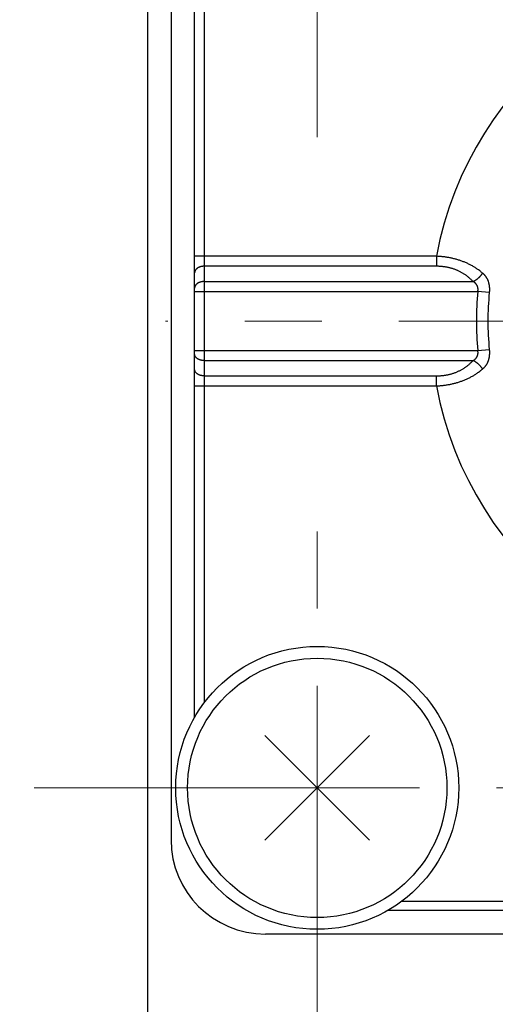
# Model space of a CAD drawing. Header units: millimetres. Extents: x 0 to 594, y 0 to 420.
# Tile 105 of 112: x 254 to 264, y 351 to 372. Entities that reach past the tile are written whole.
import ezdxf

# ---------------------------------------------------------------- set-up
doc = ezdxf.new("R2010")
doc.units = ezdxf.units.MM
doc.header["$LTSCALE"] = 0.257233
doc.linetypes.add('CENTER', pattern=[50.8, 31.75, -6.35, 6.35, -6.35])
doc.layers.add('NoLayerName_001', color=7, linetype='Continuous')
doc.layers.add('NoLayerName_003', color=7, linetype='Continuous')

# ---------------------------------------------------------------- blocks, each defined once
blk = doc.blocks.new('DIM_0002')
at = {"color": 3, "linetype": 'Continuous', "lineweight": 13}
blk.add_arc((43.724, 43.208), 43.208, 180, 90, dxfattribs=at)

msp = doc.modelspace()

# ---------------------------------------------------------------- linework, layer by layer
at = {"layer": 'NoLayerName_001', "color": 7, "linetype": 'Continuous', "lineweight": 25}
for p, q in [((256.4236, 387.3487), (256.4236, 311.3487)), ((257.4236, 356.9454), (257.4236, 373.752)), ((261.1347, 354.3375), (258.9124, 356.5599)), ((258.9124, 354.3375), (261.1347, 356.5599)), ((278.3269, 352.8487), (261.5202, 352.8487))]:
    msp.add_line(p, q, dxfattribs=at)
at = {"layer": 'NoLayerName_001', "color": 2, "linetype": 'CENTER', "lineweight": 13}
for p, q in [((260.0236, 369.2487), (260.0236, 381.2487)), ((260.0236, 349.4487), (260.0236, 361.4487)), ((254.0236, 355.4487), (266.0236, 355.4487))]:
    msp.add_line(p, q, dxfattribs=at)
at = {"layer": 'NoLayerName_001', "color": 190, "linetype": 'Continuous', "lineweight": 25}
for p, q in [((256.4236, 377.8487), (256.4236, 352.8487)), ((256.9236, 376.3487), (256.9236, 354.3487)), ((280.9236, 352.3487), (258.9236, 352.3487))]:
    msp.add_line(p, q, dxfattribs=at)
at = {"layer": 'NoLayerName_001', "color": 8, "linetype": 'Continuous', "lineweight": 25}
for p, q in [((257.6236, 373.4487), (257.6236, 357.2487)), ((262.5505, 366.723), (257.4236, 366.723)), ((262.5505, 366.723), (262.5505, 366.5108)), ((262.5505, 366.5108), (257.6236, 366.5108)), ((257.6236, 366.1866), (263.3269, 366.1866)), ((257.4236, 365.9744), (263.4285, 365.9744)), ((263.6709, 365.9511), (263.4283, 365.9744)), ((257.4236, 364.723), (263.4285, 364.723)), ((263.4283, 364.723), (263.6709, 364.7463)), ((257.6236, 364.5108), (263.3269, 364.5108)), ((257.6236, 364.1866), (262.5505, 364.1866)), ((262.5505, 363.9744), (262.5505, 364.1866)), ((257.4236, 363.9744), (262.5505, 363.9744)), ((261.8236, 353.0487), (278.0236, 353.0487))]:
    msp.add_line(p, q, dxfattribs=at)
at = {"layer": 'NoLayerName_001', "color": 7, "linetype": 'Continuous', "lineweight": 25}
for radius in [3, 2.75]:
    msp.add_circle((260.0236, 355.4487), radius, dxfattribs=at)
at = {"layer": 'NoLayerName_001', "color": 8, "linetype": 'Continuous', "lineweight": 25}
for radius, start, end in [(7.5, 190.55826, 169.44174), (6.5253, 174.49708, 185.50292), (6.2817, 174.49725, 185.50275)]:
    msp.add_arc((269.9236, 365.3487), radius, start, end, dxfattribs=at)
at = {"layer": 'NoLayerName_001', "color": 190, "linetype": 'Continuous', "lineweight": 25}
msp.add_arc((258.9236, 354.3487), 2, 180, 270, dxfattribs=at)
at = {"layer": 'NoLayerName_001', "color": 8, "linetype": 'Continuous', "lineweight": 25}
for points, knots in [([(263.5295, 366.3665), (263.5205, 366.3741), (263.5025, 366.3893), (263.4746, 366.4111), (263.4462, 366.4322), (263.4173, 366.4526), (263.3878, 366.4722), (263.3578, 366.491), (263.3274, 366.5091), (263.2965, 366.5264), (263.2653, 366.543), (263.2336, 366.5588), (263.2016, 366.5739), (263.1692, 366.5882), (263.1366, 366.6017), (263.1036, 366.6146), (263.0703, 366.6267), (263.0369, 366.638), (263.0031, 366.6487), (262.9692, 366.6586), (262.935, 366.6678), (262.9007, 366.6763), (262.8661, 366.6841), (262.8315, 366.6912), (262.7967, 366.6976), (262.7617, 366.7033), (262.7267, 366.7083), (262.6916, 366.7126), (262.6564, 366.7162), (262.6211, 366.7192), (262.5859, 366.7215), (262.5623, 366.7224), (262.5505, 366.723)], [0, 0, 0, 0, 0.0353459, 0.0707098, 0.1060894, 0.1414809, 0.1768796, 0.2122798, 0.2476748, 0.2830614, 0.3184427, 0.3538216, 0.3891998, 0.4245779, 0.4599555, 0.4953316, 0.5307049, 0.5660769, 0.6014496, 0.6368242, 0.6722015, 0.7075817, 0.7429646, 0.7783493, 0.813735, 0.8491207, 0.8845052, 0.9198867, 0.9552633, 0.9906322, 1.0259908, 1.0613357, 1.0613357, 1.0613357, 1.0613357]), ([(257.6236, 366.5108), (257.621, 366.5108), (257.6159, 366.5108), (257.6082, 366.5104), (257.6005, 366.5099), (257.5928, 366.5092), (257.5852, 366.5082), (257.5775, 366.5071), (257.57, 366.5057), (257.5624, 366.5041), (257.5549, 366.5023), (257.5475, 366.5002), (257.5401, 366.498), (257.5328, 366.4955), (257.5255, 366.4928), (257.5184, 366.4898), (257.5114, 366.4866), (257.5045, 366.4832), (257.4977, 366.4794), (257.4911, 366.4755), (257.4846, 366.4712), (257.4783, 366.4667), (257.4722, 366.4619), (257.4663, 366.4569), (257.4607, 366.4516), (257.4553, 366.446), (257.4503, 366.4401), (257.4455, 366.434), (257.4412, 366.4276), (257.4373, 366.421), (257.4337, 366.4141), (257.4307, 366.4071), (257.4282, 366.3998), (257.4261, 366.3923), (257.4247, 366.3848), (257.4237, 366.3771), (257.4237, 366.372), (257.4236, 366.3694)], [0, 0, 0, 0, 0.00768699, 0.01538203, 0.02308358, 0.03079027, 0.03850084, 0.04621421, 0.0539295, 0.06164602, 0.06936332, 0.07708122, 0.08479945, 0.09251656, 0.10023144, 0.10794387, 0.11565459, 0.12336536, 0.13107906, 0.13879968, 0.14653244, 0.15428304, 0.16204727, 0.16981412, 0.17757462, 0.18532245, 0.1930543, 0.20077023, 0.20847412, 0.21617386, 0.22387466, 0.23157569, 0.23927889, 0.24698932, 0.25470294, 0.26240879, 0.2700989, 0.2700989, 0.2700989, 0.2700989]), ([(263.3269, 366.1866), (263.3203, 366.1935), (263.3072, 366.2076), (263.2866, 366.2279), (263.2656, 366.2477), (263.244, 366.2668), (263.2218, 366.2853), (263.199, 366.3031), (263.1757, 366.3202), (263.152, 366.3367), (263.1277, 366.3524), (263.103, 366.3673), (263.0779, 366.3816), (263.0524, 366.3951), (263.0264, 366.4078), (263.0002, 366.4198), (262.9736, 366.4311), (262.9467, 366.4416), (262.9195, 366.4513), (262.892, 366.4603), (262.8644, 366.4685), (262.8365, 366.476), (262.8084, 366.4828), (262.7801, 366.4888), (262.7517, 366.494), (262.7232, 366.4986), (262.6945, 366.5024), (262.6658, 366.5055), (262.637, 366.5079), (262.6082, 366.5096), (262.5794, 366.5107), (262.5601, 366.5107), (262.5505, 366.5108)], [0, 0, 0, 0, 0.02883679, 0.0576941, 0.08656648, 0.11544885, 0.14433655, 0.17322545, 0.20211207, 0.230995, 0.2598758, 0.28875573, 0.31763533, 0.34651456, 0.37539279, 0.40426893, 0.43314212, 0.46201439, 0.49088807, 0.51976461, 0.54864468, 0.5775282, 0.60641443, 0.63530196, 0.66418943, 0.69307652, 0.72196229, 0.75084493, 0.77972177, 0.80858937, 0.83744356, 0.86627949, 0.86627949, 0.86627949, 0.86627949]), ([(263.327, 366.1866), (263.3311, 366.1885), (263.3394, 366.1924), (263.3515, 366.1988), (263.3635, 366.2055), (263.3752, 366.2126), (263.3867, 366.22), (263.3981, 366.2278), (263.4091, 366.2359), (263.42, 366.2444), (263.4307, 366.2531), (263.4411, 366.2621), (263.4512, 366.2714), (263.4611, 366.281), (263.4707, 366.2908), (263.4801, 366.3009), (263.4892, 366.3112), (263.4979, 366.3218), (263.5063, 366.3326), (263.5144, 366.3436), (263.5222, 366.3549), (263.5271, 366.3626), (263.5295, 366.3665)], [0, 0, 0, 0, 0.01368193, 0.02737235, 0.04107356, 0.05478688, 0.06851267, 0.08225045, 0.0959989, 0.10975595, 0.12351882, 0.13728406, 0.15104791, 0.16480739, 0.17856011, 0.19230415, 0.20603805, 0.21976094, 0.23347251, 0.24717307, 0.2608636, 0.27454578, 0.27454578, 0.27454578, 0.27454578]), ([(263.5295, 366.3665), (263.5333, 366.3632), (263.541, 366.3565), (263.5519, 366.3459), (263.5625, 366.335), (263.5727, 366.3236), (263.5824, 366.3119), (263.5917, 366.2998), (263.6004, 366.2873), (263.6086, 366.2744), (263.6163, 366.2613), (263.6235, 366.2478), (263.6302, 366.2341), (263.6363, 366.2202), (263.642, 366.206), (263.6471, 366.1917), (263.6518, 366.1772), (263.6559, 366.1626), (263.6596, 366.1478), (263.6629, 366.1329), (263.6657, 366.1179), (263.668, 366.1029), (263.67, 366.0878), (263.6716, 366.0726), (263.6727, 366.0574), (263.6736, 366.0422), (263.674, 366.027), (263.6741, 366.0118), (263.6738, 365.9966), (263.6732, 365.9814), (263.6722, 365.9662), (263.6713, 365.9561), (263.6709, 365.9511)], [0, 0, 0, 0, 0.01520441, 0.03042917, 0.04566693, 0.06091132, 0.07615713, 0.09140052, 0.10663916, 0.12187416, 0.13710923, 0.15234641, 0.16758592, 0.18282628, 0.19806444, 0.21329598, 0.22851906, 0.24373874, 0.25895936, 0.27418348, 0.28941199, 0.30464422, 0.31987803, 0.33510994, 0.35033803, 0.3655631, 0.3807856, 0.3960054, 0.41122183, 0.42643369, 0.44163929, 0.45683646, 0.45683646, 0.45683646, 0.45683646]), ([(257.6236, 366.1866), (257.621, 366.1865), (257.6159, 366.1865), (257.6082, 366.1862), (257.6005, 366.1857), (257.5928, 366.1849), (257.5852, 366.184), (257.5775, 366.1828), (257.57, 366.1814), (257.5624, 366.1798), (257.5549, 366.178), (257.5475, 366.176), (257.5401, 366.1737), (257.5328, 366.1712), (257.5255, 366.1685), (257.5184, 366.1655), (257.5114, 366.1623), (257.5045, 366.1589), (257.4977, 366.1552), (257.4911, 366.1512), (257.4846, 366.147), (257.4783, 366.1425), (257.4722, 366.1377), (257.4663, 366.1326), (257.4607, 366.1273), (257.4553, 366.1217), (257.4503, 366.1158), (257.4455, 366.1097), (257.4412, 366.1034), (257.4373, 366.0967), (257.4337, 366.0899), (257.4307, 366.0828), (257.4282, 366.0755), (257.4261, 366.0681), (257.4247, 366.0605), (257.4237, 366.0528), (257.4237, 366.0477), (257.4236, 366.0451)], [0, 0, 0, 0, 0.00768699, 0.01538203, 0.02308358, 0.03079027, 0.03850084, 0.04621421, 0.0539295, 0.06164602, 0.06936332, 0.07708122, 0.08479945, 0.09251656, 0.10023144, 0.10794387, 0.11565459, 0.12336536, 0.13107906, 0.13879968, 0.14653244, 0.15428304, 0.16204727, 0.16981412, 0.17757462, 0.18532245, 0.1930543, 0.20077023, 0.20847412, 0.21617386, 0.22387466, 0.23157569, 0.23927889, 0.24698932, 0.25470294, 0.26240879, 0.2700989, 0.2700989, 0.2700989, 0.2700989]), ([(263.4283, 365.9744), (263.4288, 365.9772), (263.4298, 365.9827), (263.431, 365.9911), (263.4319, 365.9995), (263.4324, 366.0079), (263.4327, 366.0164), (263.4327, 366.0248), (263.4323, 366.0333), (263.4315, 366.0417), (263.4304, 366.0502), (263.4289, 366.0585), (263.427, 366.0668), (263.4248, 366.075), (263.4221, 366.083), (263.4191, 366.0909), (263.4157, 366.0987), (263.4119, 366.1062), (263.4077, 366.1136), (263.4031, 366.1207), (263.3982, 366.1276), (263.3929, 366.1343), (263.3874, 366.1407), (263.3815, 366.1468), (263.3754, 366.1527), (263.3691, 366.1583), (263.3625, 366.1636), (263.3558, 366.1687), (263.3488, 366.1735), (263.3417, 366.1781), (263.3345, 366.1824), (263.3295, 366.1851), (263.3271, 366.1865)], [0, 0, 0, 0, 0.00843573, 0.01688398, 0.02534028, 0.0338013, 0.04226497, 0.05073056, 0.05919883, 0.0676721, 0.07615236, 0.08463576, 0.09311791, 0.1015956, 0.11006698, 0.11853172, 0.12699125, 0.13544888, 0.1439089, 0.15237387, 0.16084442, 0.16931949, 0.17779654, 0.18627169, 0.19473999, 0.2031993, 0.21165412, 0.22010763, 0.22856063, 0.2370117, 0.24545747, 0.25389271, 0.25389271, 0.25389271, 0.25389271]), ([(257.6236, 364.5108), (257.621, 364.5109), (257.6159, 364.5109), (257.6082, 364.5112), (257.6005, 364.5117), (257.5928, 364.5125), (257.5852, 364.5134), (257.5775, 364.5146), (257.57, 364.516), (257.5624, 364.5176), (257.5549, 364.5194), (257.5475, 364.5214), (257.5401, 364.5237), (257.5328, 364.5262), (257.5255, 364.5289), (257.5184, 364.5319), (257.5114, 364.5351), (257.5045, 364.5385), (257.4977, 364.5422), (257.4911, 364.5462), (257.4846, 364.5504), (257.4783, 364.5549), (257.4722, 364.5597), (257.4663, 364.5648), (257.4607, 364.5701), (257.4553, 364.5757), (257.4503, 364.5815), (257.4455, 364.5877), (257.4412, 364.594), (257.4373, 364.6007), (257.4337, 364.6075), (257.4307, 364.6146), (257.4282, 364.6219), (257.4261, 364.6293), (257.4247, 364.6369), (257.4237, 364.6446), (257.4237, 364.6497), (257.4236, 364.6523)], [0, 0, 0, 0, 0.00768699, 0.01538203, 0.02308358, 0.03079027, 0.03850084, 0.04621421, 0.0539295, 0.06164602, 0.06936332, 0.07708122, 0.08479945, 0.09251656, 0.10023144, 0.10794387, 0.11565459, 0.12336536, 0.13107906, 0.13879968, 0.14653244, 0.15428304, 0.16204727, 0.16981412, 0.17757462, 0.18532245, 0.1930543, 0.20077023, 0.20847412, 0.21617386, 0.22387466, 0.23157569, 0.23927889, 0.24698932, 0.25470294, 0.26240879, 0.2700989, 0.2700989, 0.2700989, 0.2700989]), ([(263.327, 364.5108), (263.3295, 364.5122), (263.3344, 364.5149), (263.3417, 364.5193), (263.3488, 364.5239), (263.3557, 364.5287), (263.3625, 364.5337), (263.3691, 364.5391), (263.3754, 364.5447), (263.3815, 364.5505), (263.3874, 364.5567), (263.3929, 364.5631), (263.3982, 364.5698), (263.4031, 364.5767), (263.4077, 364.5838), (263.4119, 364.5911), (263.4157, 364.5987), (263.4191, 364.6065), (263.4221, 364.6144), (263.4248, 364.6224), (263.427, 364.6306), (263.4289, 364.6389), (263.4304, 364.6472), (263.4315, 364.6557), (263.4323, 364.6641), (263.4327, 364.6726), (263.4327, 364.681), (263.4325, 364.6895), (263.4319, 364.698), (263.431, 364.7064), (263.4298, 364.7147), (263.4288, 364.7203), (263.4283, 364.723)], [0, 0, 0, 0, 0.00843907, 0.01688857, 0.02534337, 0.03380014, 0.04225753, 0.05071637, 0.05917986, 0.06765249, 0.07613201, 0.08461333, 0.09309252, 0.10156696, 0.11003559, 0.11849908, 0.12696008, 0.13542299, 0.14389127, 0.1523664, 0.16084811, 0.16933452, 0.17782239, 0.18630724, 0.19478511, 0.20325784, 0.21172771, 0.22019543, 0.22866031, 0.23712033, 0.24557226, 0.25401179, 0.25401179, 0.25401179, 0.25401179]), ([(263.6709, 364.7463), (263.6713, 364.7413), (263.6722, 364.7312), (263.6732, 364.716), (263.6738, 364.7008), (263.6741, 364.6856), (263.674, 364.6704), (263.6736, 364.6552), (263.6727, 364.64), (263.6716, 364.6248), (263.67, 364.6096), (263.668, 364.5945), (263.6657, 364.5795), (263.6629, 364.5645), (263.6596, 364.5496), (263.6559, 364.5348), (263.6518, 364.5202), (263.6471, 364.5057), (263.642, 364.4914), (263.6363, 364.4772), (263.6302, 364.4633), (263.6235, 364.4496), (263.6163, 364.4361), (263.6086, 364.423), (263.6004, 364.4101), (263.5917, 364.3976), (263.5824, 364.3855), (263.5727, 364.3738), (263.5625, 364.3624), (263.5519, 364.3515), (263.541, 364.3409), (263.5333, 364.3342), (263.5295, 364.3309)], [0, 0, 0, 0, 0.01519708, 0.03040263, 0.04561447, 0.06083086, 0.07605059, 0.09127294, 0.10649778, 0.12172553, 0.136957, 0.1521903, 0.16742205, 0.18265015, 0.19787401, 0.21309454, 0.22831434, 0.24353774, 0.25876976, 0.27400843, 0.28924916, 0.30448879, 0.31972579, 0.33496036, 0.35019462, 0.36543238, 0.38067499, 0.39592029, 0.41116449, 0.42640234, 0.44162731, 0.45683178, 0.45683178, 0.45683178, 0.45683178]), ([(262.5505, 364.1866), (262.5601, 364.1867), (262.5794, 364.1867), (262.6082, 364.1878), (262.637, 364.1895), (262.6658, 364.1919), (262.6945, 364.195), (262.7232, 364.1988), (262.7517, 364.2034), (262.7801, 364.2086), (262.8084, 364.2146), (262.8365, 364.2214), (262.8644, 364.2289), (262.892, 364.2371), (262.9195, 364.2461), (262.9467, 364.2558), (262.9736, 364.2663), (263.0002, 364.2776), (263.0264, 364.2896), (263.0524, 364.3023), (263.0779, 364.3158), (263.103, 364.3301), (263.1277, 364.345), (263.152, 364.3607), (263.1757, 364.3772), (263.199, 364.3943), (263.2218, 364.4121), (263.244, 364.4306), (263.2656, 364.4497), (263.2866, 364.4695), (263.3072, 364.4898), (263.3203, 364.5039), (263.3269, 364.5108)], [0, 0, 0, 0, 0.02883602, 0.05769031, 0.08655801, 0.11543493, 0.14431763, 0.17320345, 0.20209056, 0.23097805, 0.25986561, 0.28875187, 0.31763546, 0.3465156, 0.37539223, 0.40426602, 0.43313841, 0.46201171, 0.49088795, 0.51976626, 0.54864556, 0.57752523, 0.60640521, 0.63528606, 0.66416905, 0.69305573, 0.7219447, 0.75083247, 0.77971492, 0.80858738, 0.83744477, 0.86628164, 0.86628164, 0.86628164, 0.86628164]), ([(263.5296, 364.331), (263.5272, 364.3348), (263.5223, 364.3425), (263.5145, 364.3538), (263.5064, 364.3648), (263.498, 364.3757), (263.4892, 364.3862), (263.4802, 364.3966), (263.4708, 364.4066), (263.4612, 364.4164), (263.4513, 364.426), (263.4411, 364.4353), (263.4307, 364.4443), (263.4201, 364.453), (263.4092, 364.4615), (263.3981, 364.4696), (263.3868, 364.4774), (263.3752, 364.4848), (263.3635, 364.4919), (263.3515, 364.4986), (263.3394, 364.505), (263.3311, 364.5089), (263.327, 364.5108)], [0, 0, 0, 0, 0.01368422, 0.02737677, 0.04107935, 0.05479294, 0.06851786, 0.08225378, 0.09599983, 0.10975458, 0.12351607, 0.13728193, 0.15104918, 0.16481404, 0.17857309, 0.19232354, 0.20606332, 0.21979112, 0.23350645, 0.24720968, 0.26090213, 0.27458609, 0.27458609, 0.27458609, 0.27458609]), ([(257.6236, 364.1866), (257.621, 364.1866), (257.6159, 364.1866), (257.6082, 364.187), (257.6005, 364.1875), (257.5928, 364.1882), (257.5852, 364.1892), (257.5775, 364.1903), (257.57, 364.1917), (257.5624, 364.1933), (257.5549, 364.1951), (257.5475, 364.1972), (257.5401, 364.1994), (257.5328, 364.2019), (257.5255, 364.2046), (257.5184, 364.2076), (257.5114, 364.2108), (257.5045, 364.2142), (257.4977, 364.218), (257.4911, 364.2219), (257.4846, 364.2262), (257.4783, 364.2307), (257.4722, 364.2355), (257.4663, 364.2405), (257.4607, 364.2458), (257.4553, 364.2514), (257.4503, 364.2573), (257.4455, 364.2634), (257.4412, 364.2698), (257.4373, 364.2764), (257.4337, 364.2833), (257.4307, 364.2903), (257.4282, 364.2976), (257.4261, 364.3051), (257.4247, 364.3126), (257.4237, 364.3203), (257.4237, 364.3254), (257.4236, 364.328)], [0, 0, 0, 0, 0.00768699, 0.01538203, 0.02308358, 0.03079027, 0.03850084, 0.04621421, 0.05392949, 0.06164601, 0.06936332, 0.07708122, 0.08479944, 0.09251656, 0.10023144, 0.10794387, 0.11565458, 0.12336536, 0.13107905, 0.13879968, 0.14653243, 0.15428303, 0.16204727, 0.16981412, 0.17757462, 0.18532245, 0.1930543, 0.20077023, 0.20847412, 0.21617385, 0.22387466, 0.23157568, 0.23927888, 0.24698932, 0.25470294, 0.26240879, 0.27009889, 0.27009889, 0.27009889, 0.27009889]), ([(262.5505, 363.9744), (262.5623, 363.975), (262.5859, 363.9759), (262.6211, 363.9782), (262.6564, 363.9812), (262.6916, 363.9848), (262.7267, 363.9891), (262.7617, 363.9941), (262.7967, 363.9998), (262.8315, 364.0062), (262.8661, 364.0133), (262.9007, 364.0211), (262.935, 364.0296), (262.9692, 364.0388), (263.0031, 364.0487), (263.0369, 364.0594), (263.0704, 364.0707), (263.1036, 364.0828), (263.1366, 364.0957), (263.1692, 364.1092), (263.2016, 364.1235), (263.2336, 364.1386), (263.2653, 364.1544), (263.2965, 364.171), (263.3274, 364.1883), (263.3578, 364.2064), (263.3878, 364.2252), (263.4173, 364.2448), (263.4462, 364.2652), (263.4746, 364.2863), (263.5025, 364.3081), (263.5205, 364.3233), (263.5295, 364.3309)], [0, 0, 0, 0, 0.0353451, 0.0707038, 0.106073, 0.1414497, 0.1768313, 0.2122159, 0.2476017, 0.2829875, 0.3183723, 0.3537553, 0.3891356, 0.424513, 0.4598878, 0.4952606, 0.5306329, 0.5660064, 0.6013827, 0.6367606, 0.6721389, 0.7075172, 0.7428962, 0.7782777, 0.8136644, 0.8490594, 0.8844597, 0.9198586, 0.9552503, 0.99063, 1.0259941, 1.0613402, 1.0613402, 1.0613402, 1.0613402])]:
    msp.add_open_spline(points, degree=3, knots=knots, dxfattribs=at)
at = {"layer": 'NoLayerName_003', "color": 2, "linetype": 'CENTER', "lineweight": 13}
msp.add_line((269.9236, 365.3487), (256.8088, 365.3487), dxfattribs=at)

# ---------------------------------------------------------------- block references
at = {"layer": 'NoLayerName_001', "color": 3, "linetype": 'Continuous', "lineweight": 13}
msp.add_blockref('DIM_0002', (253.1995, 294.6408), dxfattribs=at)

doc.saveas('drawing.dxf')
